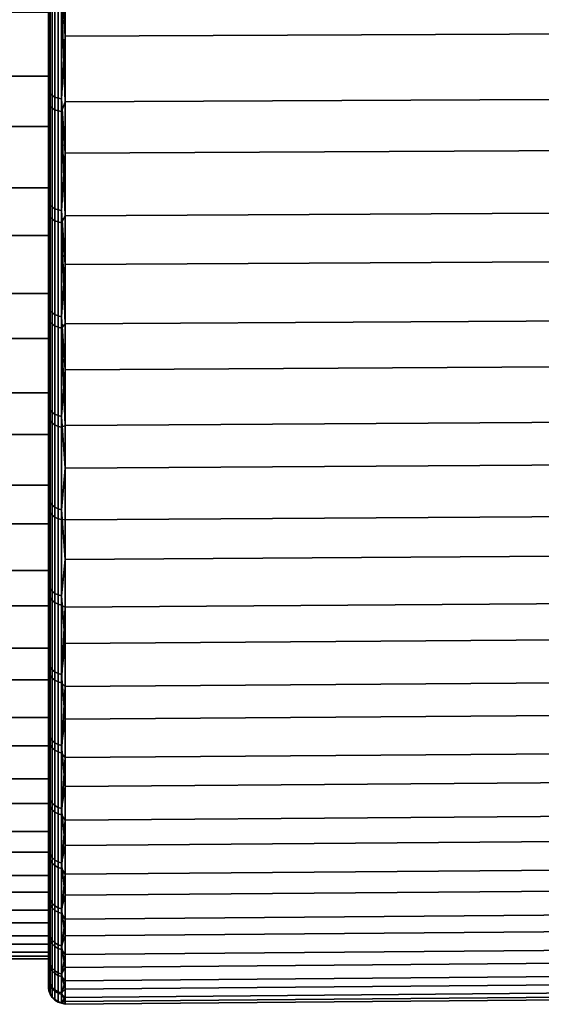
# Model space of a CAD drawing. Header units: metres. Extents: x -24 to 94, y -256 to 25.
# Tile 145 of 195: x 57.65 to 63.94, y -25 to -13.11. Entities that reach past the tile are written whole.
import ezdxf

# ---------------------------------------------------------------- set-up
doc = ezdxf.new("R2010")
doc.units = ezdxf.units.M
doc.layers.add('solid_10_061_003_XXX', color=7, linetype='CONTINUOUS')

msp = doc.modelspace()

# ---------------------------------------------------------------- linework, layer by layer
at = {"layer": 'solid_10_061_003_XXX'}
for points in [[(58, -13.019577, 69.304428), (58, -11.741142, 68.157417), (58, -13.204503, 69.009666), (58, -14.401533, 70.241142)], [(58.00502, -12.58083, 68.578369), (58, -13.204503, 69.009666), (58, -11.741142, 68.157417)], [(58.156956, -12.65719, 68.448349), (58.201744, -11.836332, 67.981529), (58.201744, -13.311334, 68.840599)], [(58.201744, -13.311334, 68.840599), (58.201744, -11.836332, 67.981529), (70.706161, -11.784672, 68.077644), (70.706161, -13.253229, 68.932968)], [(58, -13.795262, 110.186813), (58, -12.38552, 111.081161), (57.5, -12.385503, 111.081169), (57.5, -13.795197, 110.186852)], [(58, -13.795262, 110.186813), (58, -13.994617, 110.472023), (58, -12.564737, 111.37944), (58, -12.38552, 111.081161)], [(58.00502, -12.739578, 111.327599), (58, -12.564737, 111.37944), (58, -13.994617, 110.472023)], [(58.00502, -13.983542, 69.466515), (58, -13.204503, 69.009666), (58.00502, -12.58083, 68.578369)], [(58.00502, -13.983542, 69.466515), (58.00502, -12.58083, 68.578369), (58.019943, -12.60237, 68.541695), (58.019943, -14.007484, 69.431358)], [(58.019943, -14.007484, 69.431358), (58.019943, -12.60237, 68.541695), (58.044018, -12.621672, 68.508827), (58.044018, -14.028938, 69.399857)], [(58.044018, -14.028938, 69.399857), (58.044018, -12.621672, 68.508827), (58.076012, -12.637753, 68.481445), (58.076012, -14.046812, 69.373611)], [(58.076012, -14.046812, 69.373611), (58.076012, -12.637753, 68.481445), (58.114307, -12.649796, 68.460945), (58.114307, -14.060198, 69.353951)], [(58.114307, -14.060198, 69.353951), (58.114307, -12.649796, 68.460945), (58.156956, -12.65719, 68.448349), (58.156956, -14.068417, 69.341888)], [(58.156956, -14.068417, 69.341888), (58.156956, -12.65719, 68.448349), (58.201744, -13.311334, 68.840599)], [(58.156956, -12.816902, 111.457054), (58.201744, -14.104413, 110.639221), (58.201744, -12.663061, 111.553627)], [(58.201744, -12.663061, 111.553627), (58.201744, -14.104413, 110.639221), (70.706161, -14.042824, 110.549141), (70.706161, -12.607767, 111.459549)], [(58.00502, -12.739578, 111.327599), (58, -13.994617, 110.472023), (58.00502, -14.135655, 110.429062)], [(58.00502, -12.739578, 111.327599), (58.00502, -14.135655, 110.429062), (58.019943, -14.159859, 110.464043), (58.019943, -12.761391, 111.36412)], [(58.019943, -12.761391, 111.36412), (58.019943, -14.159859, 110.464043), (58.044018, -14.181545, 110.495384), (58.044018, -12.780935, 111.396835)], [(58.044018, -12.780935, 111.396835), (58.044018, -14.181545, 110.495384), (58.076012, -14.199614, 110.5215), (58.076012, -12.797219, 111.424103)], [(58.076012, -12.797219, 111.424103), (58.076012, -14.199614, 110.5215), (58.114307, -14.213145, 110.541054), (58.114307, -12.809415, 111.444519)], [(58.114307, -12.809415, 111.444519), (58.114307, -14.213145, 110.541054), (58.156956, -14.221454, 110.553062), (58.156956, -12.816902, 111.457054)], [(58.156956, -12.816902, 111.457054), (58.156956, -14.221454, 110.553062), (58.201744, -14.104413, 110.639221)], [(58, -13.019577, 69.304428), (58, -14.401533, 70.241142), (57.5, -14.40151, 70.241127), (57.5, -13.01957, 69.304413)], [(58, -18.378511, 73.351173), (58, -15.717381, 71.268837), (58, -15.716337, 71.269997), (58, -13.204503, 69.009666)], [(58, -13.204503, 69.009666), (58, -14.606323, 69.959831), (58, -18.378511, 73.351173)], [(58.00502, -13.983542, 69.466515), (58, -14.606323, 69.959831), (58, -13.204503, 69.009666)], [(58, -15.716337, 71.269997), (58, -14.401533, 70.241142), (58, -13.204503, 69.009666)], [(58.201744, -14.724272, 69.798325), (58.201744, -13.311334, 68.840599), (70.706161, -13.253229, 68.932968), (70.706161, -14.659998, 69.886513)], [(58.156956, -14.068417, 69.341888), (58.201744, -13.311334, 68.840599), (58.201744, -14.724272, 69.798325)], [(58, -15.140696, 109.198326), (58, -13.795262, 110.186813), (57.5, -13.795197, 110.186852), (57.5, -15.140687, 109.198334)], [(58, -15.140696, 109.198326), (58, -15.359108, 109.469231), (58, -13.994617, 110.472023), (58, -13.795262, 110.186813)], [(58.00502, -15.323801, 70.446365), (58, -14.606323, 69.959831), (58.00502, -13.983542, 69.466515)], [(58.00502, -14.135655, 110.429062), (58, -13.994617, 110.472023), (58, -15.359108, 109.469231)], [(58.00502, -15.323801, 70.446365), (58.00502, -13.983542, 69.466515), (58.019943, -14.007484, 69.431358), (58.019943, -15.350039, 70.412888)], [(58.019943, -15.350039, 70.412888), (58.019943, -14.007484, 69.431358), (58.044018, -14.028938, 69.399857), (58.044018, -15.373548, 70.382889)], [(58.00502, -14.135655, 110.429062), (58, -15.359108, 109.469231), (58.00502, -15.4686, 109.439285)], [(58.00502, -14.135655, 110.429062), (58.00502, -15.4686, 109.439285), (58.019943, -15.495086, 109.472572), (58.019943, -14.159859, 110.464043)], [(58.044018, -15.373548, 70.382889), (58.044018, -14.028938, 69.399857), (58.076012, -14.046812, 69.373611), (58.076012, -15.393134, 70.357895)], [(58.076012, -15.393134, 70.357895), (58.076012, -14.046812, 69.373611), (58.114307, -14.060198, 69.353951), (58.114307, -15.407804, 70.33918)], [(58.114307, -15.407804, 70.33918), (58.114307, -14.060198, 69.353951), (58.156956, -14.068417, 69.341888), (58.156956, -15.41681, 70.327682)], [(58.156956, -15.41681, 70.327682), (58.156956, -14.068417, 69.341888), (58.201744, -14.724272, 69.798325)], [(58.156956, -14.221454, 110.553062), (58.201744, -15.48, 109.628593), (58.201744, -14.104413, 110.639221)], [(58.201744, -14.104413, 110.639221), (58.201744, -15.48, 109.628593), (70.706161, -15.412409, 109.542923), (70.706161, -14.042824, 110.549141)], [(58.019943, -14.159859, 110.464043), (58.019943, -15.495086, 109.472572), (58.044018, -15.518817, 109.502396), (58.044018, -14.181545, 110.495384)], [(58.044018, -14.181545, 110.495384), (58.044018, -15.518817, 109.502396), (58.076012, -15.538589, 109.527237), (58.076012, -14.199614, 110.5215)], [(58.076012, -14.199614, 110.5215), (58.076012, -15.538589, 109.527237), (58.114307, -15.553397, 109.545853), (58.114307, -14.213145, 110.541054)], [(58.114307, -14.213145, 110.541054), (58.114307, -15.553397, 109.545853), (58.156956, -15.562489, 109.557274), (58.156956, -14.221454, 110.553062)], [(58.156956, -14.221454, 110.553062), (58.156956, -15.562489, 109.557274), (58.201744, -15.48, 109.628593)], [(58, -14.401533, 70.241142), (58, -15.716337, 71.269997), (57.5, -15.716341, 71.269997), (57.5, -14.40151, 70.241127)], [(58, -14.606323, 69.959831), (58, -17.199354, 72.135643), (58, -18.378511, 73.351173)], [(58, -14.606323, 69.959831), (58, -15.940008, 71.003441), (58, -17.199354, 72.135643)], [(58.00502, -15.323801, 70.446365), (58, -15.940008, 71.003441), (58, -14.606323, 69.959831)], [(58.156956, -15.41681, 70.327682), (58.201744, -14.724272, 69.798325), (58.201744, -16.068558, 70.850235)], [(58.201744, -16.068558, 70.850235), (58.201744, -14.724272, 69.798325), (70.706161, -14.659998, 69.886513), (70.706161, -15.998416, 70.93383)], [(58, -16.415531, 108.120346), (58, -15.140696, 109.198326), (57.5, -15.140687, 109.198334), (57.5, -16.415493, 108.120377)], [(58, -16.415531, 108.120346), (58, -16.652149, 108.375496), (58, -15.359108, 109.469231), (58, -15.140696, 109.198326)], [(58.00502, -16.595619, 71.51355), (58, -15.940008, 71.003441), (58.00502, -15.323801, 70.446365)], [(58.00502, -16.595619, 71.51355), (58.00502, -15.323801, 70.446365), (58.019943, -15.350039, 70.412888), (58.019943, -16.624035, 71.481895)], [(58.00502, -15.4686, 109.439285), (58, -15.359108, 109.469231), (58, -16.652149, 108.375496)], [(58.019943, -16.624035, 71.481895), (58.019943, -15.350039, 70.412888), (58.044018, -15.373548, 70.382889), (58.044018, -16.649494, 71.453537)], [(58.044018, -16.649494, 71.453537), (58.044018, -15.373548, 70.382889), (58.076012, -15.393134, 70.357895), (58.076012, -16.670708, 71.429909)], [(58.076012, -16.670708, 71.429909), (58.076012, -15.393134, 70.357895), (58.114307, -15.407804, 70.33918), (58.114307, -16.686594, 71.412209)], [(58.114307, -16.686594, 71.412209), (58.114307, -15.407804, 70.33918), (58.156956, -15.41681, 70.327682), (58.156956, -16.696348, 71.401344)], [(58.156956, -16.696348, 71.401344), (58.156956, -15.41681, 70.327682), (58.201744, -16.068558, 70.850235)], [(58.201744, -15.48, 109.628593), (58.201744, -16.783409, 108.526443), (70.706161, -16.710135, 108.44558), (70.706161, -15.412409, 109.542923)], [(58.00502, -15.4686, 109.439285), (58, -16.652149, 108.375496), (58.00502, -16.732458, 108.362686)], [(58.00502, -15.4686, 109.439285), (58.00502, -16.732458, 108.362686), (58.019943, -16.761108, 108.394127), (58.019943, -15.495086, 109.472572)], [(58.019943, -15.495086, 109.472572), (58.019943, -16.761108, 108.394127), (58.044018, -16.786777, 108.422302), (58.044018, -15.518817, 109.502396)], [(58.044018, -15.518817, 109.502396), (58.044018, -16.786777, 108.422302), (58.076012, -16.808165, 108.44577), (58.076012, -15.538589, 109.527237)], [(58.076012, -15.538589, 109.527237), (58.076012, -16.808165, 108.44577), (58.114307, -16.824183, 108.463348), (58.114307, -15.553397, 109.545853)], [(58.114307, -15.553397, 109.545853), (58.114307, -16.824183, 108.463348), (58.156956, -16.834017, 108.474144), (58.156956, -15.562489, 109.557274)], [(58.156956, -15.562489, 109.557274), (58.201744, -16.783409, 108.526443), (58.201744, -15.48, 109.628593)], [(58.156956, -15.562489, 109.557274), (58.156956, -16.834017, 108.474144), (58.201744, -16.783409, 108.526443)], [(58, -15.716337, 71.269997), (58, -16.957876, 72.386169), (57.5, -16.957897, 72.386192), (57.5, -15.716341, 71.269997)], [(58, -16.95891, 72.385017), (58, -16.957876, 72.386169), (58, -15.716337, 71.269997), (58, -15.717381, 71.268837)], [(58, -16.95891, 72.385017), (58, -15.717381, 71.268837), (58, -18.378511, 73.351173)], [(58.00502, -16.595619, 71.51355), (58, -17.199354, 72.135643), (58, -15.940008, 71.003441)], [(58.201744, -17.337927, 71.99144), (58.201744, -16.068558, 70.850235), (70.706161, -15.998416, 70.93383), (70.706161, -17.262239, 72.070053)], [(58.156956, -16.696348, 71.401344), (58.201744, -16.068558, 70.850235), (58.201744, -17.337927, 71.99144)], [(58, -17.613827, 106.95787), (58, -16.415531, 108.120346), (57.5, -16.415493, 108.120377), (57.5, -17.613827, 106.957878)], [(58, -17.613827, 106.95787), (58, -17.867067, 107.196533), (58, -16.652149, 108.375496), (58, -16.415531, 108.120346)], [(58.00502, -17.793318, 72.6633), (58, -17.199354, 72.135643), (58.00502, -16.595619, 71.51355)], [(58.00502, -17.793318, 72.6633), (58.00502, -16.595619, 71.51355), (58.019943, -16.624035, 71.481895), (58.019943, -17.823784, 72.633614)], [(58.019943, -17.823784, 72.633614), (58.019943, -16.624035, 71.481895), (58.044018, -16.649494, 71.453537), (58.044018, -17.851082, 72.607018)], [(58.00502, -16.732458, 108.362686), (58, -16.652149, 108.375496), (58, -17.867067, 107.196533)], [(58.00502, -16.732458, 108.362686), (58, -17.867067, 107.196533), (58.00502, -17.921585, 107.204079)], [(58.00502, -16.732458, 108.362686), (58.00502, -17.921585, 107.204079), (58.019943, -17.952271, 107.233536), (58.019943, -16.761108, 108.394127)], [(58.044018, -17.851082, 72.607018), (58.044018, -16.649494, 71.453537), (58.076012, -16.670708, 71.429909), (58.076012, -17.873825, 72.584854)], [(58.076012, -17.873825, 72.584854), (58.076012, -16.670708, 71.429909), (58.114307, -16.686594, 71.412209), (58.114307, -17.890858, 72.56826)], [(58.114307, -17.890858, 72.56826), (58.114307, -16.686594, 71.412209), (58.156956, -16.696348, 71.401344), (58.156956, -17.901316, 72.558067)], [(58.156956, -17.901316, 72.558067), (58.156956, -16.696348, 71.401344), (58.201744, -17.337927, 71.99144)], [(58.201744, -16.783409, 108.526443), (58.201744, -18.00857, 107.337921), (70.706161, -17.929951, 107.262238), (70.706161, -16.710135, 108.44558)], [(58.019943, -16.761108, 108.394127), (58.019943, -17.952271, 107.233536), (58.044018, -17.979765, 107.259926), (58.044018, -16.786777, 108.422302)], [(58.044018, -16.786777, 108.422302), (58.044018, -17.979765, 107.259926), (58.076012, -18.002672, 107.281914), (58.076012, -16.808165, 108.44577)], [(58.076012, -16.808165, 108.44577), (58.076012, -18.002672, 107.281914), (58.114307, -18.019829, 107.298386), (58.114307, -16.824183, 108.463348)], [(58.114307, -16.824183, 108.463348), (58.114307, -18.019829, 107.298386), (58.156956, -18.030361, 107.308495), (58.156956, -16.834017, 108.474144)], [(58.156956, -16.834017, 108.474144), (58.201744, -18.00857, 107.337921), (58.201744, -16.783409, 108.526443)], [(58.156956, -16.834017, 108.474144), (58.156956, -18.030361, 107.308495), (58.201744, -18.00857, 107.337921)], [(58, -16.957876, 72.386169), (58, -18.120337, 73.584473), (57.5, -18.120348, 73.584473), (57.5, -16.957897, 72.386192)], [(58, -16.95891, 72.385017), (58, -19.471924, 74.64431), (58, -18.120337, 73.584473), (58, -16.957876, 72.386169)], [(58, -18.378511, 73.351173), (58, -19.471924, 74.64431), (58, -16.95891, 72.385017)], [(58.00502, -17.793318, 72.6633), (58, -18.378511, 73.351173), (58, -17.199354, 72.135643)], [(58.156956, -17.901316, 72.558067), (58.201744, -17.337927, 71.99144), (58.201744, -18.526455, 73.216606)], [(58.201744, -18.526455, 73.216606), (58.201744, -17.337927, 71.99144), (70.706161, -17.262239, 72.070053), (70.706161, -18.44558, 73.289864)], [(58, -18.730007, 105.716339), (58, -17.613827, 106.95787), (57.5, -17.613827, 106.957878), (57.5, -18.730007, 105.716339)], [(58, -17.613827, 106.95787), (58, -18.730007, 105.716339), (58, -18.996559, 105.940002), (58, -17.867067, 107.196533)], [(58.00502, -18.911547, 73.890472), (58, -18.378511, 73.351173), (58.00502, -17.793318, 72.6633)], [(58.00502, -18.911547, 73.890472), (58.00502, -17.793318, 72.6633), (58.019943, -17.823784, 72.633614), (58.019943, -18.943928, 73.862892)], [(58.019943, -18.943928, 73.862892), (58.019943, -17.823784, 72.633614), (58.044018, -17.851082, 72.607018), (58.044018, -18.972942, 73.838181)], [(58.00502, -19.030668, 105.968628), (58.00502, -17.921585, 107.204079), (58, -17.867067, 107.196533), (58, -18.996559, 105.940002)], [(58.00502, -17.921585, 107.204079), (58.00502, -19.030668, 105.968628), (58.019943, -19.063253, 105.995972), (58.019943, -17.952271, 107.233536)], [(58.044018, -18.972942, 73.838181), (58.044018, -17.851082, 72.607018), (58.076012, -17.873825, 72.584854), (58.076012, -18.997114, 73.817589)], [(58.076012, -18.997114, 73.817589), (58.076012, -17.873825, 72.584854), (58.114307, -17.890858, 72.56826), (58.114307, -19.015219, 73.802162)], [(58.114307, -19.015219, 73.802162), (58.114307, -17.890858, 72.56826), (58.156956, -17.901316, 72.558067), (58.156956, -19.026333, 73.792694)], [(58.156956, -19.026333, 73.792694), (58.156956, -17.901316, 72.558067), (58.201744, -18.526455, 73.216606)], [(58.201744, -18.00857, 107.337921), (58.201744, -19.149763, 106.068558), (70.706161, -19.066168, 105.998413), (70.706161, -17.929951, 107.262238)], [(58.019943, -17.952271, 107.233536), (58.019943, -19.063253, 105.995972), (58.044018, -19.092449, 106.02047), (58.044018, -17.979765, 107.259926)], [(58.044018, -17.979765, 107.259926), (58.044018, -19.092449, 106.02047), (58.076012, -19.116776, 106.040878), (58.076012, -18.002672, 107.281914)], [(58.076012, -18.002672, 107.281914), (58.076012, -19.116776, 106.040878), (58.114307, -19.134993, 106.056168), (58.114307, -18.019829, 107.298386)], [(58.114307, -18.019829, 107.298386), (58.114307, -19.134993, 106.056168), (58.156956, -19.146177, 106.065552), (58.156956, -18.030361, 107.308495)], [(58.156956, -18.030361, 107.308495), (58.156956, -19.146177, 106.065552), (58.201744, -19.149763, 106.068558), (58.201744, -18.00857, 107.337921)], [(58, -18.120337, 73.584473), (58, -19.198334, 74.859306), (57.5, -19.198376, 74.85936), (57.5, -18.120348, 73.584473)], [(58, -19.198334, 74.859306), (58, -18.120337, 73.584473), (58, -19.471924, 74.64431), (58, -20.474573, 76.009117)], [(58.00502, -18.911547, 73.890472), (58, -19.471924, 74.64431), (58, -18.378511, 73.351173)], [(58.156956, -19.026333, 73.792694), (58.201744, -18.526455, 73.216606), (58.201744, -19.628607, 74.52002)], [(58.201744, -19.628607, 74.52002), (58.201744, -18.526455, 73.216606), (70.706161, -18.44558, 73.289864), (70.706161, -19.542917, 74.587585)], [(58, -19.75885, 104.401527), (58, -18.730007, 105.716339), (57.5, -18.730007, 105.716339), (57.5, -19.758858, 104.401527)], [(58, -18.730007, 105.716339), (58, -19.75885, 104.401527), (58, -20.037859, 104.609482), (58, -18.996559, 105.940002)], [(58.00502, -19.945312, 75.189598), (58, -19.471924, 74.64431), (58.00502, -18.911547, 73.890472)], [(58.00502, -20.054758, 104.661858), (58.00502, -19.030668, 105.968628), (58, -18.996559, 105.940002), (58, -20.037859, 104.609482)], [(58.00502, -19.945312, 75.189598), (58.00502, -18.911547, 73.890472), (58.019943, -18.943928, 73.862892), (58.019943, -19.979464, 75.164246)], [(58.019943, -19.979464, 75.164246), (58.019943, -18.943928, 73.862892), (58.044018, -18.972942, 73.838181), (58.044018, -20.010063, 75.141518)], [(58.044018, -20.010063, 75.141518), (58.044018, -18.972942, 73.838181), (58.076012, -18.997114, 73.817589), (58.076012, -20.035557, 75.122589)], [(58.076012, -20.035557, 75.122589), (58.076012, -18.997114, 73.817589), (58.114307, -19.015219, 73.802162), (58.114307, -20.054651, 75.108414)], [(58.00502, -19.030668, 105.968628), (58.00502, -20.054758, 104.661858), (58.019943, -20.089096, 104.686966), (58.019943, -19.063253, 105.995972)], [(58.019943, -19.063253, 105.995972), (58.019943, -20.089096, 104.686966), (58.044018, -20.119864, 104.709457), (58.044018, -19.092449, 106.02047)], [(58.044018, -19.092449, 106.02047), (58.044018, -20.119864, 104.709457), (58.076012, -20.145496, 104.728195), (58.076012, -19.116776, 106.040878)], [(58.076012, -19.116776, 106.040878), (58.076012, -20.145496, 104.728195), (58.114307, -20.164696, 104.742233), (58.114307, -19.134993, 106.056168)], [(58.114307, -20.054651, 75.108414), (58.114307, -19.015219, 73.802162), (58.156956, -19.026333, 73.792694), (58.156956, -20.066374, 75.099709)], [(58.156956, -20.066374, 75.099709), (58.156956, -19.026333, 73.792694), (58.201744, -19.628607, 74.52002)], [(70.706161, -20.113491, 104.659996), (70.706161, -19.066168, 105.998413), (58.201744, -19.149763, 106.068558), (58.201744, -20.201672, 104.724281)], [(58, -19.198334, 74.859306), (58, -20.1868, 76.204735), (57.5, -20.186813, 76.204742), (57.5, -19.198376, 74.85936)], [(58, -20.1868, 76.204735), (58, -19.198334, 74.859306), (58, -20.474573, 76.009117)], [(58.114307, -19.134993, 106.056168), (58.114307, -20.164696, 104.742233), (58.156956, -20.176483, 104.750854), (58.156956, -19.146177, 106.065552)], [(58.156956, -19.146177, 106.065552), (58.156956, -20.176483, 104.750854), (58.201744, -20.201672, 104.724281), (58.201744, -19.149763, 106.068558)], [(58.00502, -19.945312, 75.189598), (58, -20.474573, 76.009117), (58, -19.471924, 74.64431)], [(58.201744, -20.63924, 75.895615), (58.201744, -19.628607, 74.52002), (70.706161, -19.542917, 74.587585), (70.706161, -20.549137, 75.957176)], [(58.156956, -20.066374, 75.099709), (58.201744, -19.628607, 74.52002), (58.201744, -20.63924, 75.895615)], [(58, -20.695585, 103.019577), (58, -19.75885, 104.401527), (57.5, -19.758858, 104.401527), (57.5, -20.695612, 103.019531)], [(58, -19.75885, 104.401527), (58, -20.695585, 103.019577), (58, -20.987947, 103.208298), (58, -20.037859, 104.609482)], [(58.00502, -20.889999, 76.554878), (58, -20.474573, 76.009117), (58.00502, -19.945312, 75.189598)], [(58.00502, -20.889999, 76.554878), (58.00502, -19.945312, 75.189598), (58.019943, -19.979464, 75.164246), (58.019943, -20.925766, 76.531853)], [(58.00502, -20.989277, 103.289604), (58, -20.037859, 104.609482), (58, -20.987947, 103.208298)], [(58.00502, -20.054758, 104.661858), (58, -20.037859, 104.609482), (58.00502, -20.989277, 103.289604)], [(58.00502, -20.054758, 104.661858), (58.00502, -20.989277, 103.289604), (58.019943, -21.025215, 103.312363), (58.019943, -20.089096, 104.686966)], [(58.019943, -20.925766, 76.531853), (58.019943, -19.979464, 75.164246), (58.044018, -20.010063, 75.141518), (58.044018, -20.957815, 76.51123)], [(58.044018, -20.957815, 76.51123), (58.044018, -20.010063, 75.141518), (58.076012, -20.035557, 75.122589), (58.076012, -20.984516, 76.494041)], [(58.076012, -20.984516, 76.494041), (58.076012, -20.035557, 75.122589), (58.114307, -20.054651, 75.108414), (58.114307, -21.004515, 76.481171)], [(58.114307, -21.004515, 76.481171), (58.114307, -20.054651, 75.108414), (58.156956, -20.066374, 75.099709), (58.156956, -21.016792, 76.473267)], [(58.156956, -21.016792, 76.473267), (58.156956, -20.066374, 75.099709), (58.201744, -20.63924, 75.895615)], [(58, -20.1868, 76.204735), (58, -21.081173, 77.614494), (57.5, -21.081213, 77.614563), (57.5, -20.186813, 76.204742)], [(58, -21.081173, 77.614494), (58, -20.1868, 76.204735), (58, -20.474573, 76.009117), (58, -21.381685, 77.439095)], [(58.019943, -20.089096, 104.686966), (58.019943, -21.025215, 103.312363), (58.044018, -21.057417, 103.332748), (58.044018, -20.119864, 104.709457)], [(58.044018, -20.119864, 104.709457), (58.044018, -21.057417, 103.332748), (58.076012, -21.084246, 103.349739), (58.076012, -20.145496, 104.728195)], [(58.076012, -20.145496, 104.728195), (58.076012, -21.084246, 103.349739), (58.114307, -21.104338, 103.362457), (58.114307, -20.164696, 104.742233)], [(58.114307, -20.164696, 104.742233), (58.114307, -21.104338, 103.362457), (58.156956, -21.116674, 103.37027), (58.156956, -20.176483, 104.750854)], [(58.156956, -20.176483, 104.750854), (58.156956, -21.116674, 103.37027), (58.201744, -20.201672, 104.724281)], [(58.201744, -20.201672, 104.724281), (58.201744, -21.159395, 103.311348), (70.706161, -21.067036, 103.253227), (70.706161, -20.113491, 104.659996)], [(58.156956, -21.116674, 103.37027), (58.201744, -21.159395, 103.311348), (58.201744, -20.201672, 104.724281)], [(58.00502, -20.889999, 76.554878), (58, -21.381685, 77.439095), (58, -20.474573, 76.009117)], [(58.201744, -21.553642, 77.336967), (58.201744, -20.63924, 75.895615), (70.706161, -20.549137, 75.957176), (70.706161, -21.459549, 77.392235)], [(58.156956, -21.016792, 76.473267), (58.201744, -20.63924, 75.895615), (58.201744, -21.553642, 77.336967)], [(58, -21.53581, 101.57692), (58, -20.695585, 103.019577), (57.5, -20.695612, 103.019531), (57.5, -21.535822, 101.576912)], [(58, -20.695585, 103.019577), (58, -21.53581, 101.57692), (58, -21.840525, 101.74498), (58, -20.987947, 103.208298)], [(58.00502, -21.741385, 77.980194), (58, -21.381685, 77.439095), (58.00502, -20.889999, 76.554878)], [(58.00502, -21.741385, 77.980194), (58.00502, -20.889999, 76.554878), (58.019943, -20.925766, 76.531853), (58.019943, -21.77861, 77.959618)], [(58.00502, -21.830053, 101.858002), (58, -20.987947, 103.208298), (58, -21.840525, 101.74498)], [(58.00502, -20.989277, 103.289604), (58, -20.987947, 103.208298), (58.00502, -21.830053, 101.858002)], [(58.00502, -20.989277, 103.289604), (58.00502, -21.830053, 101.858002), (58.019943, -21.867432, 101.878304), (58.019943, -21.025215, 103.312363)], [(58.019943, -21.77861, 77.959618), (58.019943, -20.925766, 76.531853), (58.044018, -20.957815, 76.51123), (58.044018, -21.811964, 77.941177)], [(58.019943, -21.025215, 103.312363), (58.019943, -21.867432, 101.878304), (58.044018, -21.900923, 101.8965), (58.044018, -21.057417, 103.332748)], [(58.044018, -21.811964, 77.941177), (58.044018, -20.957815, 76.51123), (58.076012, -20.984516, 76.494041), (58.076012, -21.839754, 77.925812)], [(58.076012, -21.839754, 77.925812), (58.076012, -20.984516, 76.494041), (58.114307, -21.004515, 76.481171), (58.114307, -21.860567, 77.914307)], [(58.114307, -21.860567, 77.914307), (58.114307, -21.004515, 76.481171), (58.156956, -21.016792, 76.473267), (58.156956, -21.873346, 77.907242)], [(58.156956, -21.873346, 77.907242), (58.156956, -21.016792, 76.473267), (58.201744, -21.553642, 77.336967)], [(58, -21.081173, 77.614494), (58, -21.87723, 79.081978), (57.5, -21.877243, 79.082001), (57.5, -21.081213, 77.614563)], [(58, -21.87723, 79.081978), (58, -21.081173, 77.614494), (58, -21.381685, 77.439095), (58, -22.18914, 78.927734)], [(58.044018, -21.057417, 103.332748), (58.044018, -21.900923, 101.8965), (58.076012, -21.928825, 101.911652), (58.076012, -21.084246, 103.349739)], [(58.076012, -21.084246, 103.349739), (58.076012, -21.928825, 101.911652), (58.114307, -21.949722, 101.923004), (58.114307, -21.104338, 103.362457)], [(58.114307, -21.104338, 103.362457), (58.114307, -21.949722, 101.923004), (58.156956, -21.962553, 101.929977), (58.156956, -21.116674, 103.37027)], [(58.156956, -21.116674, 103.37027), (58.156956, -21.962553, 101.929977), (58.201744, -21.159395, 103.311348)], [(58.201744, -21.159395, 103.311348), (58.201744, -22.018463, 101.836357), (70.706161, -21.922356, 101.784668), (70.706161, -21.067036, 103.253227)], [(58.156956, -21.962553, 101.929977), (58.201744, -22.018463, 101.836357), (58.201744, -21.159395, 103.311348)], [(58.00502, -21.741385, 77.980194), (58, -22.18914, 78.927734), (58, -21.381685, 77.439095)], [(58.201744, -22.367554, 78.837357), (58.201744, -21.553642, 77.336967), (70.706161, -21.459549, 77.392235), (70.706161, -22.269907, 78.886078)], [(58, -22.275652, 100.080276), (58, -21.53581, 101.57692), (57.5, -21.535822, 101.576912), (57.5, -22.275682, 100.080208)], [(58, -21.53581, 101.57692), (58, -22.275652, 100.080276), (58, -22.591145, 100.227081), (58, -21.840525, 101.74498)], [(58.156956, -21.873346, 77.907242), (58.201744, -21.553642, 77.336967), (58.201744, -22.367554, 78.837357)], [(58.00502, -22.495667, 79.459206), (58, -22.18914, 78.927734), (58.00502, -21.741385, 77.980194)], [(58.00502, -22.495667, 79.459206), (58.00502, -21.741385, 77.980194), (58.019943, -21.77861, 77.959618), (58.019943, -22.534184, 79.441154)], [(58.00502, -21.830053, 101.858002), (58, -21.840525, 101.74498), (58.00502, -22.573332, 100.373436)], [(58.00502, -22.573332, 100.373436), (58, -21.840525, 101.74498), (58, -22.591145, 100.227081)], [(58.00502, -21.830053, 101.858002), (58.00502, -22.573332, 100.373436), (58.019943, -22.611982, 100.391197), (58.019943, -21.867432, 101.878304)], [(58.019943, -22.534184, 79.441154), (58.019943, -21.77861, 77.959618), (58.044018, -21.811964, 77.941177), (58.044018, -22.568697, 79.42498)], [(58.044018, -22.568697, 79.42498), (58.044018, -21.811964, 77.941177), (58.076012, -21.839754, 77.925812), (58.076012, -22.59745, 79.411514)], [(58.076012, -22.59745, 79.411514), (58.076012, -21.839754, 77.925812), (58.114307, -21.860567, 77.914307), (58.114307, -22.618986, 79.401421)], [(58.114307, -22.618986, 79.401421), (58.114307, -21.860567, 77.914307), (58.156956, -21.873346, 77.907242), (58.156956, -22.632206, 79.395226)], [(58, -21.87723, 79.081978), (58, -22.571318, 80.600403), (57.5, -22.571341, 80.600479), (57.5, -21.877243, 79.082001)], [(58, -22.571318, 80.600403), (58, -21.87723, 79.081978), (58, -22.18914, 78.927734), (58, -22.893059, 80.467911)], [(58.019943, -21.867432, 101.878304), (58.019943, -22.611982, 100.391197), (58.044018, -22.646614, 100.407112), (58.044018, -21.900923, 101.8965)], [(58.044018, -21.900923, 101.8965), (58.044018, -22.646614, 100.407112), (58.076012, -22.675467, 100.420372), (58.076012, -21.928825, 101.911652)], [(58.076012, -21.928825, 101.911652), (58.076012, -22.675467, 100.420372), (58.114307, -22.697075, 100.430298), (58.114307, -21.949722, 101.923004)], [(58.114307, -21.949722, 101.923004), (58.114307, -22.697075, 100.430298), (58.156956, -22.710342, 100.436394), (58.156956, -21.962553, 101.929977)], [(58.156956, -22.632206, 79.395226), (58.156956, -21.873346, 77.907242), (58.201744, -22.367554, 78.837357)], [(58.156956, -21.962553, 101.929977), (58.156956, -22.710342, 100.436394), (58.201744, -22.018463, 101.836357)], [(58.201744, -22.018463, 101.836357), (58.201744, -22.774872, 100.306175), (70.706161, -22.675463, 100.261162), (70.706161, -21.922356, 101.784668)], [(58.156956, -22.710342, 100.436394), (58.201744, -22.774872, 100.306175), (58.201744, -22.018463, 101.836357)], [(58.00502, -22.495667, 79.459206), (58, -22.893059, 80.467911), (58, -22.18914, 78.927734)], [(58, -22.911612, 98.536652), (58, -22.275652, 100.080276), (57.5, -22.275682, 100.080208), (57.5, -22.911623, 98.536629)], [(58, -22.275652, 100.080276), (58, -22.911612, 98.536652), (58, -23.236477, 98.661354), (58, -22.591145, 100.227081)], [(58.201744, -23.077175, 80.389801), (58.201744, -22.367554, 78.837357), (70.706161, -22.269907, 78.886078), (70.706161, -22.976429, 80.431732)], [(58.156956, -22.632206, 79.395226), (58.201744, -22.367554, 78.837357), (58.201744, -23.077175, 80.389801)], [(58, -22.571318, 80.600403), (58, -23.160139, 82.162621), (57.5, -23.160147, 82.162643), (57.5, -22.571341, 80.600479)], [(58.00502, -23.149479, 80.985291), (58, -22.893059, 80.467911), (58.00502, -22.495667, 79.459206)], [(58, -23.160139, 82.162621), (58, -22.571318, 80.600403), (58, -22.893059, 80.467911), (58, -23.490269, 82.05265)], [(58.00502, -22.573332, 100.373436), (58, -22.591145, 100.227081), (58.00502, -23.215792, 98.842537)], [(58.00502, -23.149479, 80.985291), (58.00502, -22.495667, 79.459206), (58.019943, -22.534184, 79.441154), (58.019943, -23.189116, 80.969849)], [(58.00502, -22.573332, 100.373436), (58.00502, -23.215792, 98.842537), (58.019943, -23.255543, 98.857674), (58.019943, -22.611982, 100.391197)], [(58.019943, -23.189116, 80.969849), (58.019943, -22.534184, 79.441154), (58.044018, -22.568697, 79.42498), (58.044018, -23.22463, 80.956024)], [(58.044018, -23.22463, 80.956024), (58.044018, -22.568697, 79.42498), (58.076012, -22.59745, 79.411514), (58.076012, -23.254221, 80.944496)], [(58.00502, -23.215792, 98.842537), (58, -22.591145, 100.227081), (58, -23.236477, 98.661354)], [(58.019943, -22.611982, 100.391197), (58.019943, -23.255543, 98.857674), (58.044018, -23.291159, 98.871239), (58.044018, -22.646614, 100.407112)], [(58.044018, -22.646614, 100.407112), (58.044018, -23.291159, 98.871239), (58.076012, -23.320833, 98.882545), (58.076012, -22.675467, 100.420372)], [(58.076012, -23.254221, 80.944496), (58.076012, -22.59745, 79.411514), (58.114307, -22.618986, 79.401421), (58.114307, -23.276381, 80.935867)], [(58.076012, -22.675467, 100.420372), (58.076012, -23.320833, 98.882545), (58.114307, -23.343058, 98.891006), (58.114307, -22.697075, 100.430298)], [(58.114307, -23.276381, 80.935867), (58.114307, -22.618986, 79.401421), (58.156956, -22.632206, 79.395226), (58.156956, -23.289988, 80.930573)], [(58.114307, -22.697075, 100.430298), (58.114307, -23.343058, 98.891006), (58.156956, -23.356703, 98.89621), (58.156956, -22.710342, 100.436394)], [(58.156956, -23.289988, 80.930573), (58.156956, -22.632206, 79.395226), (58.201744, -23.077175, 80.389801)], [(58.201744, -22.774872, 100.306175), (58.201744, -23.425097, 98.727936), (70.706161, -23.322847, 98.689812), (70.706161, -22.675463, 100.261162)], [(58.156956, -22.710342, 100.436394), (58.156956, -23.356703, 98.89621), (58.201744, -22.774872, 100.306175)], [(58.156956, -23.356703, 98.89621), (58.201744, -23.425097, 98.727936), (58.201744, -22.774872, 100.306175)], [(58, -23.440773, 96.953194), (58, -22.911612, 98.536652), (57.5, -22.911623, 98.536629), (57.5, -23.440792, 96.953117)], [(58.00502, -23.149479, 80.985291), (58, -23.490269, 82.05265), (58, -22.893059, 80.467911)], [(58, -22.911612, 98.536652), (58, -23.440773, 96.953194), (58, -23.773447, 97.055229), (58, -23.236477, 98.661354)], [(58.201744, -23.679201, 81.987045), (58.201744, -23.077175, 80.389801), (70.706161, -22.976429, 80.431732), (70.706161, -23.575827, 82.022003)], [(58, -23.160139, 82.162621), (58, -23.641003, 83.761429), (57.5, -23.641008, 83.761475), (57.5, -23.160147, 82.162643)], [(58.00502, -23.6999, 82.551636), (58, -23.490269, 82.05265), (58.00502, -23.149479, 80.985291)], [(58, -23.641003, 83.761429), (58, -23.160139, 82.162621), (58, -23.490269, 82.05265), (58, -23.977882, 83.674332)], [(58.00502, -23.6999, 82.551636), (58.00502, -23.149479, 80.985291), (58.019943, -23.189116, 80.969849), (58.019943, -23.740479, 82.538879)], [(58.156956, -23.289988, 80.930573), (58.201744, -23.077175, 80.389801), (58.201744, -23.679201, 81.987045)], [(58.00502, -23.215792, 98.842537), (58, -23.236477, 98.661354), (58.00502, -23.754564, 97.272148)], [(58.00502, -23.754564, 97.272148), (58, -23.236477, 98.661354), (58, -23.773447, 97.055229)], [(58.00502, -23.215792, 98.842537), (58.00502, -23.754564, 97.272148), (58.019943, -23.795237, 97.284599), (58.019943, -23.255543, 98.857674)], [(58.019943, -23.740479, 82.538879), (58.019943, -23.189116, 80.969849), (58.044018, -23.22463, 80.956024), (58.044018, -23.776838, 82.527451)], [(58.019943, -23.255543, 98.857674), (58.019943, -23.795237, 97.284599), (58.044018, -23.83168, 97.295753), (58.044018, -23.291159, 98.871239)], [(58.044018, -23.776838, 82.527451), (58.044018, -23.22463, 80.956024), (58.076012, -23.254221, 80.944496), (58.076012, -23.807133, 82.517929)], [(58.044018, -23.291159, 98.871239), (58.044018, -23.83168, 97.295753), (58.076012, -23.862043, 97.305046), (58.076012, -23.320833, 98.882545)], [(58.076012, -23.807133, 82.517929), (58.076012, -23.254221, 80.944496), (58.114307, -23.276381, 80.935867), (58.114307, -23.829819, 82.510803)], [(58.114307, -23.829819, 82.510803), (58.114307, -23.276381, 80.935867), (58.156956, -23.289988, 80.930573), (58.156956, -23.843748, 82.506424)], [(58.156956, -23.843748, 82.506424), (58.156956, -23.289988, 80.930573), (58.201744, -23.679201, 81.987045)], [(58.076012, -23.320833, 98.882545), (58.076012, -23.862043, 97.305046), (58.114307, -23.884783, 97.312012), (58.114307, -23.343058, 98.891006)], [(58.114307, -23.343058, 98.891006), (58.114307, -23.884783, 97.312012), (58.156956, -23.898745, 97.316284), (58.156956, -23.356703, 98.89621)], [(58.156956, -23.356703, 98.89621), (58.156956, -23.898745, 97.316284), (58.201744, -23.425097, 98.727936)], [(58.201744, -23.425097, 98.727936), (58.201744, -23.966105, 97.108994), (70.706161, -23.861488, 97.077957), (70.706161, -23.322847, 98.689812)], [(58, -23.86062, 95.337349), (58, -23.440773, 96.953194), (57.5, -23.440792, 96.953117), (57.5, -23.860626, 95.337326)], [(58, -23.440773, 96.953194), (58, -23.86062, 95.337349), (58, -24.199516, 95.416306), (58, -23.773447, 97.055229)], [(58.00502, -23.6999, 82.551636), (58, -23.977882, 83.674332), (58, -23.490269, 82.05265)], [(58.156956, -23.898745, 97.316284), (58.201744, -23.966105, 97.108994), (58.201744, -23.425097, 98.727936)], [(58, -23.641003, 83.761429), (58, -24.01162, 85.389282), (57.5, -24.011621, 85.389297), (57.5, -23.641008, 83.761475)], [(58, -24.01162, 85.389282), (58, -23.641003, 83.761429), (58, -23.977882, 83.674332), (58, -24.353716, 85.325645)], [(58.201744, -24.170822, 83.621651), (58.201744, -23.679201, 81.987045), (70.706161, -23.575827, 82.022003), (70.706161, -24.065304, 83.649475)], [(58.00502, -24.144472, 84.151245), (58, -23.977882, 83.674332), (58.00502, -23.6999, 82.551636)], [(58.00502, -23.754564, 97.272148), (58, -23.773447, 97.055229), (58.00502, -24.187243, 95.669273)], [(58.00502, -24.144472, 84.151245), (58.00502, -23.6999, 82.551636), (58.019943, -23.740479, 82.538879), (58.019943, -24.185812, 84.141228)], [(58.00502, -23.754564, 97.272148), (58.00502, -24.187243, 95.669273), (58.019943, -24.228657, 95.678986), (58.019943, -23.795237, 97.284599)], [(58.019943, -24.185812, 84.141228), (58.019943, -23.740479, 82.538879), (58.044018, -23.776838, 82.527451), (58.044018, -24.222853, 84.132256)], [(58.156956, -23.843748, 82.506424), (58.201744, -23.679201, 81.987045), (58.201744, -24.170822, 83.621651)], [(58, -24.169239, 93.696571), (58, -23.86062, 95.337349), (57.5, -23.860626, 95.337326), (57.5, -24.169243, 93.69651)], [(58.00502, -24.187243, 95.669273), (58, -23.773447, 97.055229), (58, -24.199516, 95.416306)], [(58, -23.86062, 95.337349), (58, -24.169239, 93.696571), (58, -24.512764, 93.751984), (58, -24.199516, 95.416306)], [(58.019943, -23.795237, 97.284599), (58.019943, -24.228657, 95.678986), (58.044018, -24.265764, 95.687683), (58.044018, -23.83168, 97.295753)], [(58.044018, -24.222853, 84.132256), (58.044018, -23.776838, 82.527451), (58.076012, -23.807133, 82.517929), (58.076012, -24.253716, 84.124779)], [(58.044018, -23.83168, 97.295753), (58.044018, -24.265764, 95.687683), (58.076012, -24.29668, 95.694931), (58.076012, -23.862043, 97.305046)], [(58.076012, -24.253716, 84.124779), (58.076012, -23.807133, 82.517929), (58.114307, -23.829819, 82.510803), (58.114307, -24.276829, 84.119179)], [(58.076012, -23.862043, 97.305046), (58.076012, -24.29668, 95.694931), (58.114307, -24.319834, 95.700356), (58.114307, -23.884783, 97.312012)], [(58.114307, -24.276829, 84.119179), (58.114307, -23.829819, 82.510803), (58.156956, -23.843748, 82.506424), (58.156956, -24.291019, 84.115746)], [(58.114307, -23.884783, 97.312012), (58.114307, -24.319834, 95.700356), (58.156956, -24.334051, 95.70369), (58.156956, -23.898745, 97.316284)], [(58.156956, -24.291019, 84.115746), (58.156956, -23.843748, 82.506424), (58.201744, -24.170822, 83.621651)], [(58.201744, -23.966105, 97.108994), (58.201744, -24.395369, 95.456917), (70.706161, -24.288876, 95.433098), (70.706161, -23.861488, 97.077957)], [(58.00502, -24.144472, 84.151245), (58, -24.353716, 85.325645), (58, -23.977882, 83.674332)], [(58.156956, -23.898745, 97.316284), (58.156956, -24.334051, 95.70369), (58.201744, -23.966105, 97.108994)], [(58.156956, -24.334051, 95.70369), (58.201744, -24.395369, 95.456917), (58.201744, -23.966105, 97.108994)], [(58, -24.01162, 85.389282), (58, -24.270296, 87.038673), (57.5, -24.270292, 87.038681), (57.5, -24.011621, 85.389297)], [(58, -24.270296, 87.038673), (58, -24.01162, 85.389282), (58, -24.353716, 85.325645), (58, -24.615944, 86.998619)], [(58.201744, -24.549749, 85.285995), (58.201744, -24.170822, 83.621651), (70.706161, -24.065304, 83.649475), (70.706161, -24.442579, 85.306564)], [(58, -24.365152, 92.038605), (58, -24.169239, 93.696571), (57.5, -24.169243, 93.69651), (57.5, -24.365154, 92.038582)], [(58.00502, -24.481207, 85.776978), (58, -24.353716, 85.325645), (58.00502, -24.144472, 84.151245)], [(58, -24.169239, 93.696571), (58, -24.365152, 92.038605), (58, -24.711674, 92.070305), (58, -24.512764, 93.751984)], [(58.00502, -24.187243, 95.669273), (58, -24.199516, 95.416306), (58.00502, -24.511896, 94.041084)], [(58.00502, -24.511896, 94.041084), (58, -24.199516, 95.416306), (58, -24.512764, 93.751984)], [(58.00502, -24.481207, 85.776978), (58.00502, -24.144472, 84.151245), (58.019943, -24.185812, 84.141228), (58.019943, -24.523125, 85.769745)], [(58.00502, -24.187243, 95.669273), (58.00502, -24.511896, 94.041084), (58.019943, -24.553865, 94.048004), (58.019943, -24.228657, 95.678986)], [(58.019943, -24.523125, 85.769745), (58.019943, -24.185812, 84.141228), (58.044018, -24.222853, 84.132256), (58.044018, -24.560682, 85.763268)], [(58.019943, -24.228657, 95.678986), (58.019943, -24.553865, 94.048004), (58.044018, -24.591471, 94.054207), (58.044018, -24.265764, 95.687683)], [(58.044018, -24.560682, 85.763268), (58.044018, -24.222853, 84.132256), (58.076012, -24.253716, 84.124779), (58.076012, -24.591974, 85.757874)], [(58.156956, -24.291019, 84.115746), (58.201744, -24.170822, 83.621651), (58.201744, -24.549749, 85.285995)], [(58, -24.270296, 87.038673), (58, -24.415802, 88.701859), (57.5, -24.415802, 88.701851), (57.5, -24.270292, 87.038681)], [(58, -24.415802, 88.701859), (58, -24.270296, 87.038673), (58, -24.615944, 86.998619), (58, -24.763393, 88.685738)], [(58.00502, -24.481207, 85.776978), (58, -24.615944, 86.998619), (58, -24.353716, 85.325645)], [(58.044018, -24.265764, 95.687683), (58.044018, -24.591471, 94.054207), (58.076012, -24.622803, 94.059372), (58.076012, -24.29668, 95.694931)], [(58.076012, -24.591974, 85.757874), (58.076012, -24.253716, 84.124779), (58.114307, -24.276829, 84.119179), (58.114307, -24.61541, 85.75383)], [(58.076012, -24.29668, 95.694931), (58.076012, -24.622803, 94.059372), (58.114307, -24.646267, 94.06324), (58.114307, -24.319834, 95.700356)], [(58.114307, -24.61541, 85.75383), (58.114307, -24.276829, 84.119179), (58.156956, -24.291019, 84.115746), (58.156956, -24.629799, 85.751343)], [(58.114307, -24.319834, 95.700356), (58.114307, -24.646267, 94.06324), (58.156956, -24.660673, 94.065613), (58.156956, -24.334051, 95.70369)], [(58.156956, -24.629799, 85.751343), (58.156956, -24.291019, 84.115746), (58.201744, -24.549749, 85.285995)], [(58.156956, -24.334051, 95.70369), (58.156956, -24.660673, 94.065613), (58.201744, -24.395369, 95.456917)], [(58.201744, -24.395369, 95.456917), (58.201744, -24.710892, 93.779396), (70.706161, -24.603022, 93.762894), (70.706161, -24.288876, 95.433098)], [(58, -24.447475, 90.371078), (58, -24.365152, 92.038605), (57.5, -24.365154, 92.038582), (57.5, -24.44747, 90.371048)], [(58, -24.415802, 88.701859), (58, -24.447475, 90.371078), (57.5, -24.44747, 90.371048), (57.5, -24.415802, 88.701851)], [(58, -24.365152, 92.038605), (58, -24.447475, 90.371078), (58, -24.795353, 90.37883), (58, -24.711674, 92.070305)], [(58, -24.447475, 90.371078), (58, -24.415802, 88.701859), (58, -24.763393, 88.685738), (58, -24.795353, 90.37883)], [(58.156956, -24.660673, 94.065613), (58.201744, -24.710892, 93.779396), (58.201744, -24.395369, 95.456917)], [(58.201744, -24.814213, 86.972321), (58.201744, -24.549749, 85.285995), (70.706161, -24.442579, 85.306564), (70.706161, -24.705891, 86.985535)], [(58.00502, -24.708605, 87.42157), (58, -24.615944, 86.998619), (58.00502, -24.481207, 85.776978)], [(58.00502, -24.511896, 94.041084), (58, -24.512764, 93.751984), (58.00502, -24.727074, 92.394852)], [(58.00502, -24.727074, 92.394852), (58, -24.512764, 93.751984), (58, -24.711674, 92.070305)], [(58.00502, -24.708605, 87.42157), (58.00502, -24.481207, 85.776978), (58.019943, -24.523125, 85.769745), (58.019943, -24.750912, 87.41716)], [(58.00502, -24.511896, 94.041084), (58.00502, -24.727074, 92.394852), (58.019943, -24.769411, 92.398949), (58.019943, -24.553865, 94.048004)], [(58.019943, -24.750912, 87.41716), (58.019943, -24.523125, 85.769745), (58.044018, -24.560682, 85.763268), (58.044018, -24.788818, 87.4132)], [(58.019943, -24.553865, 94.048004), (58.019943, -24.769411, 92.398949), (58.044018, -24.807346, 92.402626), (58.044018, -24.591471, 94.054207)], [(58.044018, -24.788818, 87.4132), (58.044018, -24.560682, 85.763268), (58.076012, -24.591974, 85.757874), (58.076012, -24.8204, 87.409904)], [(58.044018, -24.591471, 94.054207), (58.044018, -24.807346, 92.402626), (58.076012, -24.838953, 92.405685), (58.076012, -24.622803, 94.059372)], [(58.076012, -24.8204, 87.409904), (58.076012, -24.591974, 85.757874), (58.114307, -24.61541, 85.75383), (58.114307, -24.844053, 87.40744)], [(58.156956, -24.629799, 85.751343), (58.201744, -24.549749, 85.285995), (58.201744, -24.814213, 86.972321)], [(58.00502, -24.708605, 87.42157), (58, -24.763393, 88.685738), (58, -24.615944, 86.998619)], [(58.00502, -24.825647, 89.077682), (58, -24.763393, 88.685738), (58.00502, -24.708605, 87.42157)], [(58.00502, -24.831812, 90.737915), (58, -24.711674, 92.070305), (58, -24.795353, 90.37883)], [(58.00502, -24.727074, 92.394852), (58, -24.711674, 92.070305), (58.00502, -24.831812, 90.737915)], [(58.00502, -24.825647, 89.077682), (58.00502, -24.708605, 87.42157), (58.019943, -24.750912, 87.41716), (58.019943, -24.868155, 89.076103)], [(58.076012, -24.622803, 94.059372), (58.076012, -24.838953, 92.405685), (58.114307, -24.862623, 92.407974), (58.114307, -24.646267, 94.06324)], [(58.114307, -24.844053, 87.40744), (58.114307, -24.61541, 85.75383), (58.156956, -24.629799, 85.751343), (58.156956, -24.858576, 87.405922)], [(58.114307, -24.646267, 94.06324), (58.114307, -24.862623, 92.407974), (58.156956, -24.877157, 92.409386), (58.156956, -24.660673, 94.065613)], [(58.156956, -24.858576, 87.405922), (58.156956, -24.629799, 85.751343), (58.201744, -24.814213, 86.972321)], [(58.156956, -24.660673, 94.065613), (58.156956, -24.877157, 92.409386), (58.201744, -24.710892, 93.779396)], [(58.156956, -24.877157, 92.409386), (58.201744, -24.9112, 92.084251), (58.201744, -24.710892, 93.779396)], [(58.201744, -24.710892, 93.779396), (58.201744, -24.9112, 92.084251), (70.706161, -24.802456, 92.07515), (70.706161, -24.603022, 93.762894)], [(58.201744, -24.96298, 88.672768), (58.201744, -24.814213, 86.972321), (70.706161, -24.705891, 86.985535), (70.706161, -24.854012, 88.678566)], [(58.00502, -24.825647, 89.077682), (58, -24.795353, 90.37883), (58, -24.763393, 88.685738)], [(58.00502, -24.831812, 90.737915), (58, -24.795353, 90.37883), (58.00502, -24.825647, 89.077682)], [(58.00502, -24.727074, 92.394852), (58.00502, -24.831812, 90.737915), (58.019943, -24.874331, 90.739174), (58.019943, -24.769411, 92.398949)], [(58.00502, -24.831812, 90.737915), (58.00502, -24.825647, 89.077682), (58.019943, -24.868155, 89.076103), (58.019943, -24.874331, 90.739174)], [(58.019943, -24.868155, 89.076103), (58.019943, -24.750912, 87.41716), (58.044018, -24.788818, 87.4132), (58.044018, -24.90624, 89.074692)], [(58.019943, -24.769411, 92.398949), (58.019943, -24.874331, 90.739174), (58.044018, -24.912426, 90.740311), (58.044018, -24.807346, 92.402626)], [(58.044018, -24.90624, 89.074692), (58.044018, -24.788818, 87.4132), (58.076012, -24.8204, 87.409904), (58.076012, -24.937973, 89.073509)], [(58.044018, -24.807346, 92.402626), (58.044018, -24.912426, 90.740311), (58.076012, -24.944166, 90.741249), (58.076012, -24.838953, 92.405685)], [(58.076012, -24.937973, 89.073509), (58.076012, -24.8204, 87.409904), (58.114307, -24.844053, 87.40744), (58.114307, -24.961739, 89.072624)], [(58.156956, -24.858576, 87.405922), (58.201744, -24.814213, 86.972321), (58.201744, -24.96298, 88.672768)], [(58.201744, -24.9112, 92.084251), (58.201744, -24.995359, 90.379395), (70.706161, -24.886248, 90.377731), (70.706161, -24.802456, 92.07515)], [(58.019943, -24.874331, 90.739174), (58.019943, -24.868155, 89.076103), (58.044018, -24.90624, 89.074692), (58.044018, -24.912426, 90.740311)], [(58.044018, -24.912426, 90.740311), (58.044018, -24.90624, 89.074692), (58.076012, -24.937973, 89.073509), (58.076012, -24.944166, 90.741249)], [(58.076012, -24.838953, 92.405685), (58.076012, -24.944166, 90.741249), (58.114307, -24.967937, 90.741959), (58.114307, -24.862623, 92.407974)], [(58.076012, -24.944166, 90.741249), (58.076012, -24.937973, 89.073509), (58.114307, -24.961739, 89.072624), (58.114307, -24.967937, 90.741959)], [(58.114307, -24.961739, 89.072624), (58.114307, -24.844053, 87.40744), (58.156956, -24.858576, 87.405922), (58.156956, -24.97633, 89.072083)], [(58.114307, -24.862623, 92.407974), (58.114307, -24.967937, 90.741959), (58.156956, -24.982533, 90.742393), (58.156956, -24.877157, 92.409386)], [(58.156956, -24.97633, 89.072083), (58.156956, -24.858576, 87.405922), (58.201744, -24.96298, 88.672768)], [(58.156956, -24.877157, 92.409386), (58.156956, -24.982533, 90.742393), (58.201744, -24.9112, 92.084251)], [(58.156956, -24.982533, 90.742393), (58.201744, -24.995359, 90.379395), (58.201744, -24.9112, 92.084251)], [(58.201744, -24.995359, 90.379395), (58.201744, -24.96298, 88.672768), (70.706161, -24.854012, 88.678566), (70.706161, -24.886248, 90.377731)], [(58.114307, -24.967937, 90.741959), (58.114307, -24.961739, 89.072624), (58.156956, -24.97633, 89.072083), (58.156956, -24.982533, 90.742393)], [(58.156956, -24.97633, 89.072083), (58.201744, -24.96298, 88.672768), (58.201744, -24.995359, 90.379395)], [(58.156956, -24.982533, 90.742393), (58.156956, -24.97633, 89.072083), (58.201744, -24.995359, 90.379395)]]:
    msp.add_3dface(points, dxfattribs=at)

doc.saveas('drawing.dxf')
